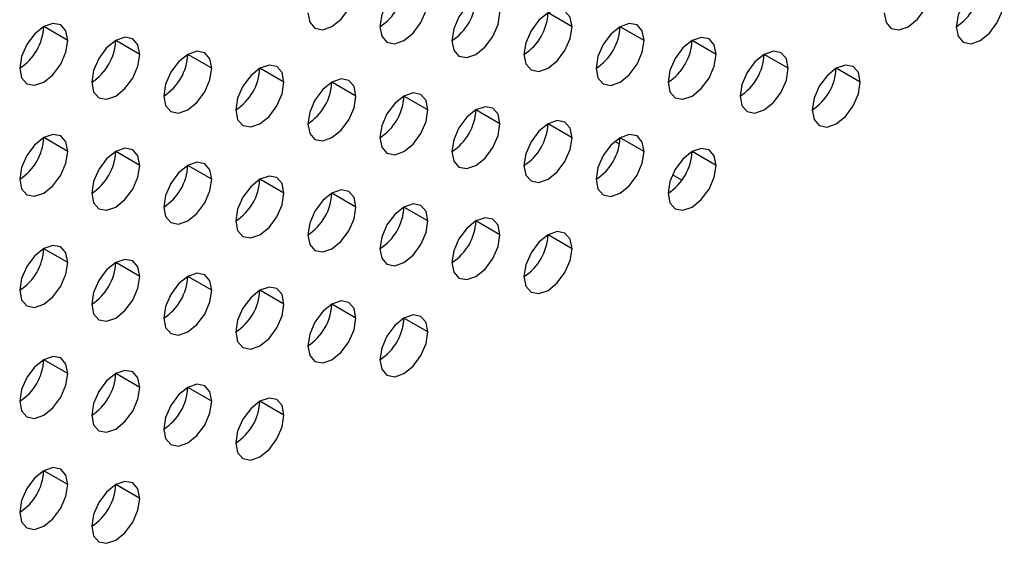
# Model space of a CAD drawing. Header units: millimetres. Extents: x 0 to 1118, y 0 to 864.
# Tile 230 of 256: x 967.55 to 970.45, y 679.7 to 681.24. Entities that reach past the tile are written whole.
import ezdxf

# ---------------------------------------------------------------- set-up
doc = ezdxf.new("R2010")
doc.units = ezdxf.units.MM

msp = doc.modelspace()

# ---------------------------------------------------------------- linework, layer by layer
at = {"color": 7, "linetype": 'Continuous', "lineweight": 25}
for p, q in [((969.1802, 681.2218), (969.1094, 681.2627)), ((967.6952, 681.1812), (967.6245, 681.222)), ((969.3923, 681.181), (969.3216, 681.2218)), ((967.9074, 681.1403), (967.8366, 681.1811)), ((969.6044, 681.1401), (969.5337, 681.181)), ((968.1195, 681.0995), (968.0488, 681.1403)), ((969.8165, 681.0993), (969.7458, 681.1401)), ((968.3316, 681.0586), (968.2609, 681.0994)), ((970.0287, 681.0585), (969.958, 681.0993)), ((968.5438, 681.0178), (968.473, 681.0586)), ((968.7559, 680.9769), (968.6852, 681.0177)), ((968.968, 680.9361), (968.8973, 680.9769)), ((969.1802, 680.8952), (969.1094, 680.936)), ((967.6952, 680.8545), (967.6245, 680.8954)), ((969.3923, 680.8544), (969.3216, 680.8952)), ((969.3198, 680.8758), (969.3057, 680.8839)), ((967.9074, 680.8137), (967.8366, 680.8545)), ((969.6044, 680.8135), (969.5337, 680.8544)), ((968.1195, 680.7728), (968.0488, 680.8137)), ((969.5033, 680.7698), (969.4756, 680.7858)), ((968.3316, 680.732), (968.2609, 680.7728)), ((968.5438, 680.6911), (968.473, 680.732)), ((968.7559, 680.6503), (968.6852, 680.6911)), ((968.968, 680.6095), (968.8973, 680.6503)), ((969.1802, 680.5686), (969.1094, 680.6094)), ((967.6952, 680.5279), (967.6245, 680.5687)), ((967.9074, 680.4871), (967.8366, 680.5279)), ((968.1195, 680.4462), (968.0488, 680.487)), ((968.3316, 680.4054), (968.2609, 680.4462)), ((968.5438, 680.3645), (968.473, 680.4054)), ((968.7559, 680.3237), (968.6852, 680.3645)), ((967.6952, 680.2013), (967.6245, 680.2421)), ((967.9074, 680.1605), (967.8366, 680.2013)), ((968.1195, 680.1196), (968.0488, 680.1604)), ((968.3316, 680.0788), (968.2609, 680.1196)), ((967.6952, 679.8747), (967.6245, 679.9155)), ((967.9074, 679.8338), (967.8366, 679.8747))]:
    msp.add_line(p, q, dxfattribs=at)
at = {"color": 7, "linetype": 'Continuous', "lineweight": 25, "flags": 128}
for points in [[(968.4023, 681.2627), (968.4077, 681.2346), (968.423, 681.217), (968.446, 681.2125), (968.473, 681.2219), (968.5001, 681.2437), (968.523, 681.2747), (968.5384, 681.31), (968.5438, 681.3444)], [(968.7559, 681.3035), (968.7505, 681.3317), (968.7352, 681.3493), (968.7122, 681.3538), (968.6852, 681.3444), (968.6581, 681.3225), (968.6352, 681.2916), (968.6198, 681.2562), (968.6145, 681.2219)], [(970.0994, 681.2626), (970.1048, 681.2344), (970.1201, 681.2168), (970.143, 681.2123), (970.1701, 681.2217), (970.1972, 681.2436), (970.2201, 681.2745), (970.2354, 681.3099), (970.2408, 681.3442)], [(970.4529, 681.3034), (970.4476, 681.3315), (970.4322, 681.3492), (970.4093, 681.3536), (970.3822, 681.3442), (970.3552, 681.3224), (970.3322, 681.2914), (970.3169, 681.2561), (970.3115, 681.2217)], [(968.6145, 681.2219), (968.6198, 681.1938), (968.6352, 681.1761), (968.6581, 681.1717), (968.6852, 681.1811), (968.7122, 681.2029), (968.7352, 681.2338), (968.7505, 681.2692), (968.7559, 681.3035)], [(968.968, 681.2627), (968.9626, 681.2908), (968.9473, 681.3085), (968.9244, 681.3129), (968.8973, 681.3035), (968.8702, 681.2817), (968.8473, 681.2507), (968.832, 681.2154), (968.8266, 681.181)], [(970.3115, 681.2217), (970.3169, 681.1936), (970.3322, 681.176), (970.3552, 681.1715), (970.3822, 681.1809), (970.4093, 681.2027), (970.4322, 681.2337), (970.4476, 681.269), (970.4529, 681.3034)], [(969.1802, 681.2218), (969.1748, 681.25), (969.1594, 681.2676), (969.1365, 681.2721), (969.1094, 681.2627), (969.0824, 681.2408), (969.0594, 681.2099), (969.0441, 681.1746), (969.0387, 681.1402)], [(968.8266, 681.181), (968.832, 681.1529), (968.8473, 681.1353), (968.8702, 681.1308), (968.8973, 681.1402), (968.9244, 681.1621), (968.9473, 681.193), (968.9626, 681.2283), (968.968, 681.2627)], [(967.6952, 681.1812), (967.6898, 681.2093), (967.6745, 681.2269), (967.6516, 681.2314), (967.6245, 681.222), (967.5975, 681.2002), (967.5745, 681.1692), (967.5592, 681.1339), (967.5538, 681.0995)], [(969.0387, 681.1402), (969.0441, 681.1121), (969.0594, 681.0944), (969.0824, 681.09), (969.1094, 681.0994), (969.1365, 681.1212), (969.1594, 681.1521), (969.1748, 681.1875), (969.1802, 681.2218)], [(969.3923, 681.181), (969.3869, 681.2091), (969.3716, 681.2268), (969.3486, 681.2312), (969.3216, 681.2218), (969.2945, 681.2), (969.2716, 681.169), (969.2562, 681.1337), (969.2509, 681.0994)], [(967.9074, 681.1403), (967.902, 681.1684), (967.8866, 681.1861), (967.8637, 681.1905), (967.8366, 681.1811), (967.8096, 681.1593), (967.7866, 681.1284), (967.7713, 681.093), (967.7659, 681.0587)], [(969.6044, 681.1401), (969.599, 681.1683), (969.5837, 681.1859), (969.5608, 681.1904), (969.5337, 681.181), (969.5066, 681.1591), (969.4837, 681.1282), (969.4684, 681.0929), (969.463, 681.0585)], [(967.5538, 681.0995), (967.5592, 681.0714), (967.5745, 681.0537), (967.5975, 681.0493), (967.6245, 681.0587), (967.6516, 681.0805), (967.6745, 681.1115), (967.6898, 681.1468), (967.6952, 681.1812)], [(969.2509, 681.0994), (969.2562, 681.0712), (969.2716, 681.0536), (969.2945, 681.0491), (969.3216, 681.0585), (969.3486, 681.0804), (969.3716, 681.1113), (969.3869, 681.1466), (969.3923, 681.181)], [(967.7659, 681.0587), (967.7713, 681.0305), (967.7866, 681.0129), (967.8096, 681.0084), (967.8366, 681.0178), (967.8637, 681.0397), (967.8866, 681.0706), (967.902, 681.106), (967.9074, 681.1403)], [(968.1195, 681.0995), (968.1141, 681.1276), (968.0988, 681.1452), (968.0758, 681.1497), (968.0488, 681.1403), (968.0217, 681.1185), (967.9988, 681.0875), (967.9835, 681.0522), (967.9781, 681.0178)], [(969.463, 681.0585), (969.4684, 681.0304), (969.4837, 681.0127), (969.5066, 681.0083), (969.5337, 681.0177), (969.5608, 681.0395), (969.5837, 681.0705), (969.599, 681.1058), (969.6044, 681.1401)], [(969.8165, 681.0993), (969.8112, 681.1274), (969.7958, 681.1451), (969.7729, 681.1495), (969.7458, 681.1401), (969.7188, 681.1183), (969.6958, 681.0874), (969.6805, 681.052), (969.6751, 681.0177)], [(967.9781, 681.0178), (967.9835, 680.9897), (967.9988, 680.972), (968.0217, 680.9676), (968.0488, 680.977), (968.0758, 680.9988), (968.0988, 681.0298), (968.1141, 681.0651), (968.1195, 681.0995)], [(968.3316, 681.0586), (968.3262, 681.0868), (968.3109, 681.1044), (968.288, 681.1089), (968.2609, 681.0994), (968.2339, 681.0776), (968.2109, 681.0467), (968.1956, 681.0113), (968.1902, 680.977)], [(969.6751, 681.0177), (969.6805, 680.9895), (969.6958, 680.9719), (969.7188, 680.9674), (969.7458, 680.9768), (969.7729, 680.9987), (969.7958, 681.0296), (969.8112, 681.0649), (969.8165, 681.0993)], [(970.0287, 681.0585), (970.0233, 681.0866), (970.008, 681.1042), (969.985, 681.1087), (969.958, 681.0993), (969.9309, 681.0775), (969.908, 681.0465), (969.8926, 681.0112), (969.8873, 680.9768)], [(968.5438, 681.0178), (968.5384, 681.0459), (968.523, 681.0635), (968.5001, 681.068), (968.473, 681.0586), (968.446, 681.0368), (968.423, 681.0058), (968.4077, 680.9705), (968.4023, 680.9361)], [(968.1902, 680.977), (968.1956, 680.9488), (968.2109, 680.9312), (968.2339, 680.9267), (968.2609, 680.9361), (968.288, 680.958), (968.3109, 680.9889), (968.3262, 681.0243), (968.3316, 681.0586)], [(969.8873, 680.9768), (969.8926, 680.9487), (969.908, 680.931), (969.9309, 680.9266), (969.958, 680.936), (969.985, 680.9578), (970.008, 680.9888), (970.0233, 681.0241), (970.0287, 681.0585)], [(968.4023, 680.9361), (968.4077, 680.908), (968.423, 680.8903), (968.446, 680.8859), (968.473, 680.8953), (968.5001, 680.9171), (968.523, 680.9481), (968.5384, 680.9834), (968.5438, 681.0178)], [(968.7559, 680.9769), (968.7505, 681.0051), (968.7352, 681.0227), (968.7122, 681.0272), (968.6852, 681.0178), (968.6581, 680.9959), (968.6352, 680.965), (968.6198, 680.9296), (968.6145, 680.8953)], [(968.968, 680.9361), (968.9626, 680.9642), (968.9473, 680.9819), (968.9244, 680.9863), (968.8973, 680.9769), (968.8702, 680.9551), (968.8473, 680.9241), (968.832, 680.8888), (968.8266, 680.8544)], [(968.6145, 680.8953), (968.6198, 680.8671), (968.6352, 680.8495), (968.6581, 680.845), (968.6852, 680.8544), (968.7122, 680.8763), (968.7352, 680.9072), (968.7505, 680.9426), (968.7559, 680.9769)], [(968.8266, 680.8544), (968.832, 680.8263), (968.8473, 680.8086), (968.8702, 680.8042), (968.8973, 680.8136), (968.9244, 680.8354), (968.9473, 680.8664), (968.9626, 680.9017), (968.968, 680.9361)], [(969.1802, 680.8952), (969.1748, 680.9234), (969.1594, 680.941), (969.1365, 680.9455), (969.1094, 680.9361), (969.0824, 680.9142), (969.0594, 680.8833), (969.0441, 680.8479), (969.0387, 680.8136)], [(967.6952, 680.8545), (967.6898, 680.8827), (967.6745, 680.9003), (967.6516, 680.9048), (967.6245, 680.8954), (967.5975, 680.8735), (967.5745, 680.8426), (967.5592, 680.8073), (967.5538, 680.7729)], [(969.0387, 680.8136), (969.0441, 680.7854), (969.0594, 680.7678), (969.0824, 680.7633), (969.1094, 680.7728), (969.1365, 680.7946), (969.1594, 680.8255), (969.1748, 680.8609), (969.1802, 680.8952)], [(969.3923, 680.8544), (969.3869, 680.8825), (969.3716, 680.9002), (969.3486, 680.9046), (969.3216, 680.8952), (969.2945, 680.8734), (969.2716, 680.8424), (969.2562, 680.8071), (969.2509, 680.7727)], [(967.9074, 680.8137), (967.902, 680.8418), (967.8866, 680.8595), (967.8637, 680.8639), (967.8366, 680.8545), (967.8096, 680.8327), (967.7866, 680.8017), (967.7713, 680.7664), (967.7659, 680.732)], [(969.6044, 680.8135), (969.599, 680.8417), (969.5837, 680.8593), (969.5608, 680.8638), (969.5337, 680.8544), (969.5066, 680.8325), (969.4837, 680.8016), (969.4684, 680.7662), (969.463, 680.7319)], [(967.5538, 680.7729), (967.5592, 680.7448), (967.5745, 680.7271), (967.5975, 680.7227), (967.6245, 680.7321), (967.6516, 680.7539), (967.6745, 680.7848), (967.6898, 680.8202), (967.6952, 680.8545)], [(969.2509, 680.7727), (969.2562, 680.7446), (969.2716, 680.727), (969.2945, 680.7225), (969.3216, 680.7319), (969.3486, 680.7537), (969.3716, 680.7847), (969.3869, 680.82), (969.3923, 680.8544)], [(967.7659, 680.732), (967.7713, 680.7039), (967.7866, 680.6863), (967.8096, 680.6818), (967.8366, 680.6912), (967.8637, 680.7131), (967.8866, 680.744), (967.902, 680.7793), (967.9074, 680.8137)], [(968.1195, 680.7728), (968.1141, 680.801), (968.0988, 680.8186), (968.0758, 680.8231), (968.0488, 680.8137), (968.0217, 680.7918), (967.9988, 680.7609), (967.9835, 680.7256), (967.9781, 680.6912)], [(969.463, 680.7319), (969.4684, 680.7038), (969.4837, 680.6861), (969.5066, 680.6817), (969.5337, 680.6911), (969.5608, 680.7129), (969.5837, 680.7438), (969.599, 680.7792), (969.6044, 680.8135)], [(968.3316, 680.732), (968.3262, 680.7601), (968.3109, 680.7778), (968.288, 680.7822), (968.2609, 680.7728), (968.2339, 680.751), (968.2109, 680.7201), (968.1956, 680.6847), (968.1902, 680.6504)], [(967.9781, 680.6912), (967.9835, 680.6631), (967.9988, 680.6454), (968.0217, 680.641), (968.0488, 680.6504), (968.0758, 680.6722), (968.0988, 680.7031), (968.1141, 680.7385), (968.1195, 680.7728)], [(968.1902, 680.6504), (968.1956, 680.6222), (968.2109, 680.6046), (968.2339, 680.6001), (968.2609, 680.6095), (968.288, 680.6314), (968.3109, 680.6623), (968.3262, 680.6976), (968.3316, 680.732)], [(968.5438, 680.6911), (968.5384, 680.7193), (968.523, 680.7369), (968.5001, 680.7414), (968.473, 680.732), (968.446, 680.7101), (968.423, 680.6792), (968.4077, 680.6439), (968.4023, 680.6095)], [(968.4023, 680.6095), (968.4077, 680.5814), (968.423, 680.5637), (968.446, 680.5593), (968.473, 680.5687), (968.5001, 680.5905), (968.523, 680.6215), (968.5384, 680.6568), (968.5438, 680.6911)], [(968.7559, 680.6503), (968.7505, 680.6784), (968.7352, 680.6961), (968.7122, 680.7005), (968.6852, 680.6911), (968.6581, 680.6693), (968.6352, 680.6384), (968.6198, 680.603), (968.6145, 680.5687)], [(968.968, 680.6095), (968.9626, 680.6376), (968.9473, 680.6552), (968.9244, 680.6597), (968.8973, 680.6503), (968.8702, 680.6285), (968.8473, 680.5975), (968.832, 680.5622), (968.8266, 680.5278)], [(968.6145, 680.5687), (968.6198, 680.5405), (968.6352, 680.5229), (968.6581, 680.5184), (968.6852, 680.5278), (968.7122, 680.5497), (968.7352, 680.5806), (968.7505, 680.6159), (968.7559, 680.6503)], [(968.8266, 680.5278), (968.832, 680.4997), (968.8473, 680.482), (968.8702, 680.4776), (968.8973, 680.487), (968.9244, 680.5088), (968.9473, 680.5398), (968.9626, 680.5751), (968.968, 680.6095)], [(969.1802, 680.5686), (969.1748, 680.5967), (969.1594, 680.6144), (969.1365, 680.6188), (969.1094, 680.6094), (969.0824, 680.5876), (969.0594, 680.5567), (969.0441, 680.5213), (969.0387, 680.487)], [(967.6952, 680.5279), (967.6898, 680.5561), (967.6745, 680.5737), (967.6516, 680.5782), (967.6245, 680.5688), (967.5975, 680.5469), (967.5745, 680.516), (967.5592, 680.4806), (967.5538, 680.4463)], [(969.0387, 680.487), (969.0441, 680.4588), (969.0594, 680.4412), (969.0824, 680.4367), (969.1094, 680.4461), (969.1365, 680.468), (969.1594, 680.4989), (969.1748, 680.5343), (969.1802, 680.5686)], [(967.5538, 680.4463), (967.5592, 680.4181), (967.5745, 680.4005), (967.5975, 680.396), (967.6245, 680.4054), (967.6516, 680.4273), (967.6745, 680.4582), (967.6898, 680.4936), (967.6952, 680.5279)], [(967.9074, 680.4871), (967.902, 680.5152), (967.8866, 680.5329), (967.8637, 680.5373), (967.8366, 680.5279), (967.8096, 680.5061), (967.7866, 680.4751), (967.7713, 680.4398), (967.7659, 680.4054)], [(967.7659, 680.4054), (967.7713, 680.3773), (967.7866, 680.3597), (967.8096, 680.3552), (967.8366, 680.3646), (967.8637, 680.3864), (967.8866, 680.4174), (967.902, 680.4527), (967.9074, 680.4871)], [(968.1195, 680.4462), (968.1141, 680.4744), (968.0988, 680.492), (968.0758, 680.4965), (968.0488, 680.4871), (968.0217, 680.4652), (967.9988, 680.4343), (967.9835, 680.3989), (967.9781, 680.3646)], [(967.9781, 680.3646), (967.9835, 680.3364), (967.9988, 680.3188), (968.0217, 680.3143), (968.0488, 680.3238), (968.0758, 680.3456), (968.0988, 680.3765), (968.1141, 680.4119), (968.1195, 680.4462)], [(968.3316, 680.4054), (968.3262, 680.4335), (968.3109, 680.4512), (968.288, 680.4556), (968.2609, 680.4462), (968.2339, 680.4244), (968.2109, 680.3934), (968.1956, 680.3581), (968.1902, 680.3237)], [(968.1902, 680.3237), (968.1956, 680.2956), (968.2109, 680.278), (968.2339, 680.2735), (968.2609, 680.2829), (968.288, 680.3047), (968.3109, 680.3357), (968.3262, 680.371), (968.3316, 680.4054)], [(968.5438, 680.3645), (968.5384, 680.3927), (968.523, 680.4103), (968.5001, 680.4148), (968.473, 680.4054), (968.446, 680.3835), (968.423, 680.3526), (968.4077, 680.3172), (968.4023, 680.2829)], [(968.7559, 680.3237), (968.7505, 680.3518), (968.7352, 680.3695), (968.7122, 680.3739), (968.6852, 680.3645), (968.6581, 680.3427), (968.6352, 680.3117), (968.6198, 680.2764), (968.6145, 680.242)], [(968.4023, 680.2829), (968.4077, 680.2548), (968.423, 680.2371), (968.446, 680.2327), (968.473, 680.2421), (968.5001, 680.2639), (968.523, 680.2948), (968.5384, 680.3302), (968.5438, 680.3645)], [(968.6145, 680.242), (968.6198, 680.2139), (968.6352, 680.1963), (968.6581, 680.1918), (968.6852, 680.2012), (968.7122, 680.223), (968.7352, 680.254), (968.7505, 680.2893), (968.7559, 680.3237)], [(967.6952, 680.2013), (967.6898, 680.2294), (967.6745, 680.2471), (967.6516, 680.2515), (967.6245, 680.2421), (967.5975, 680.2203), (967.5745, 680.1894), (967.5592, 680.154), (967.5538, 680.1197)], [(967.5538, 680.1197), (967.5592, 680.0915), (967.5745, 680.0739), (967.5975, 680.0694), (967.6245, 680.0788), (967.6516, 680.1007), (967.6745, 680.1316), (967.6898, 680.167), (967.6952, 680.2013)], [(967.9074, 680.1605), (967.902, 680.1886), (967.8866, 680.2062), (967.8637, 680.2107), (967.8366, 680.2013), (967.8096, 680.1795), (967.7866, 680.1485), (967.7713, 680.1132), (967.7659, 680.0788)], [(968.1195, 680.1196), (968.1141, 680.1478), (968.0988, 680.1654), (968.0758, 680.1699), (968.0488, 680.1604), (968.0217, 680.1386), (967.9988, 680.1077), (967.9835, 680.0723), (967.9781, 680.038)], [(967.7659, 680.0788), (967.7713, 680.0507), (967.7866, 680.033), (967.8096, 680.0286), (967.8366, 680.038), (967.8637, 680.0598), (967.8866, 680.0908), (967.902, 680.1261), (967.9074, 680.1605)], [(967.9781, 680.038), (967.9835, 680.0098), (967.9988, 679.9922), (968.0217, 679.9877), (968.0488, 679.9971), (968.0758, 680.019), (968.0988, 680.0499), (968.1141, 680.0853), (968.1195, 680.1196)], [(968.3316, 680.0788), (968.3262, 680.1069), (968.3109, 680.1245), (968.288, 680.129), (968.2609, 680.1196), (968.2339, 680.0978), (968.2109, 680.0668), (968.1956, 680.0315), (968.1902, 679.9971)], [(968.1902, 679.9971), (968.1956, 679.969), (968.2109, 679.9513), (968.2339, 679.9469), (968.2609, 679.9563), (968.288, 679.9781), (968.3109, 680.0091), (968.3262, 680.0444), (968.3316, 680.0788)], [(967.6952, 679.8747), (967.6898, 679.9028), (967.6745, 679.9205), (967.6516, 679.9249), (967.6245, 679.9155), (967.5975, 679.8937), (967.5745, 679.8627), (967.5592, 679.8274), (967.5538, 679.793)], [(967.9074, 679.8338), (967.902, 679.862), (967.8866, 679.8796), (967.8637, 679.8841), (967.8366, 679.8747), (967.8096, 679.8528), (967.7866, 679.8219), (967.7713, 679.7866), (967.7659, 679.7522)], [(967.5538, 679.793), (967.5592, 679.7649), (967.5745, 679.7473), (967.5975, 679.7428), (967.6245, 679.7522), (967.6516, 679.7741), (967.6745, 679.805), (967.6898, 679.8403), (967.6952, 679.8747)], [(967.7659, 679.7522), (967.7713, 679.7241), (967.7866, 679.7064), (967.8096, 679.702), (967.8366, 679.7114), (967.8637, 679.7332), (967.8866, 679.7641), (967.902, 679.7995), (967.9074, 679.8338)]]:
    msp.add_lwpolyline(points, dxfattribs=at)
at = {"color": 7, "linetype": 'Continuous', "lineweight": 25}
for centre in [(968.5317, 681.3513), (970.2287, 681.3512), (968.7438, 681.3105), (968.9559, 681.2696), (967.471, 681.229), (969.1681, 681.2288), (967.6831, 681.1881), (969.3802, 681.188), (967.8953, 681.1473), (969.5923, 681.1471), (968.1074, 681.1064), (969.8044, 681.1063), (968.3195, 681.0656), (968.5317, 681.0247), (968.7438, 680.9839), (968.9559, 680.943), (967.471, 680.9023), (969.1681, 680.9022), (967.6831, 680.8615), (969.3802, 680.8613), (967.8953, 680.8207), (968.1074, 680.7798), (968.3195, 680.739), (968.5317, 680.6981), (968.7438, 680.6573), (968.9559, 680.6164), (967.471, 680.5757), (967.6831, 680.5349), (967.8953, 680.494), (968.1074, 680.4532), (968.3195, 680.4123), (968.5317, 680.3715), (967.471, 680.2491), (967.6831, 680.2083), (967.8953, 680.1674), (968.1074, 680.1266), (967.471, 679.9225), (967.6831, 679.8816)]:
    msp.add_arc(centre, 0.1537, 302.6055, 357.3945, dxfattribs=at)

doc.saveas('drawing.dxf')
